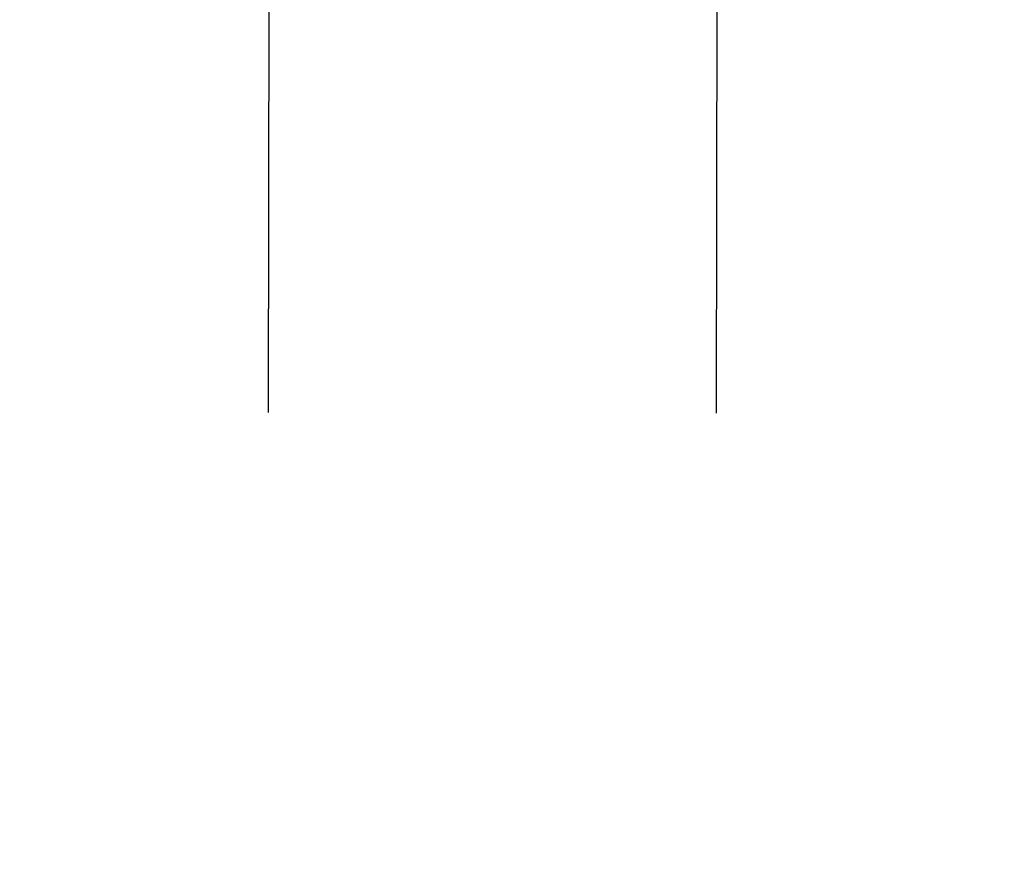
# Model space of a CAD drawing. Header units: inches. Extents: x 0 to 187, y 0 to 121.
# Tile 16 of 44: x 81.17 to 82.54, y 18.61 to 19.78. Entities that reach past the tile are written whole.
import ezdxf

# ---------------------------------------------------------------- set-up
doc = ezdxf.new("R2010")
doc.units = ezdxf.units.IN
doc.header["$LTSCALE"] = 10.270299
doc.header["$MEASUREMENT"] = 0
doc.linetypes.add('HIDDEN', pattern=[0.2, 0.1, -0.1])
doc.layers.get('0').update_dxf_attribs({"linetype": 'CONTINUOUS'})
doc.layers.add('02___PRT_ALL_AXES', color=7, linetype='CONTINUOUS')
doc.layers.add('DIMENSIONS', color=7, linetype='CONTINUOUS')
doc.styles.get("Standard").update_dxf_attribs({"font": 'txt', "width": 0.8})
doc.dimstyles.new('DIMSTYLE_2', dxfattribs={"dimtxt": 0.933664, "dimasz": 1.098428, "dimexe": 0.09, "dimexo": 0.07, "dimgap": 0.0425, "dimtad": 0, "dimtih": 1, "dimtoh": 1, "dimzin": 4, "dimdsep": 46, "dimtxsty": 'Standard', "dimblk": '_FILLED', "dimblk1": '_FILLED', "dimblk2": '_FILLED', "dimcen": 0.09, "dimadec": 0, "dimazin": 0, "dimtfac": 1, "dimtofl": 0, "dimtmove": 0, "dimatfit": 3, "dimldrblk": '_FILLED', "dimfxl": 0, "dimtolj": 1, "dimtzin": 4, "dimarcsym": 0})

# ---------------------------------------------------------------- blocks, each defined once
blk = doc.blocks.new('_FILLED')
at = {"color": 0, "linetype": 'ByBlock'}
blk.add_solid([(0, 0), (-1, 0.2), (-1, -0.2)], dxfattribs=at)
blk = doc.blocks.new('*D16')
at = {"layer": 'DIMENSIONS', "color": 2, "linetype": 'Continuous'}
for p, q in [((71.2724, 17.5272), (71.2724, 19.7241)), ((71.2724, 16.4022), (71.2724, 13.8943)), ((71.2724, 13.8943), (72.1786, 13.8943))]:
    blk.add_line(p, q, dxfattribs=at)
at = {"layer": 'DIMENSIONS', "color": 2, "linetype": 'Continuous', "xscale": 1.0984277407, "yscale": 1.0984277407, "zscale": 1.0984277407}
for p, rotation in [((71.2724, 17.5272), 270), ((71.2724, 16.4022), 90)]:
    blk.add_blockref('_FILLED', p, dxfattribs=dict(at, rotation=rotation))
at = {"layer": 'DIMENSIONS', "color": 2, "linetype": 'Continuous', "insert": (72.6454, 14.3611), "char_height": 0.93366, "width": 2.987723, "attachment_point": 1, "line_spacing_factor": 0.9}
blk.add_mtext('1.13', dxfattribs=at)

msp = doc.modelspace()

# ---------------------------------------------------------------- linework, layer by layer
at = {"layer": '02___PRT_ALL_AXES', "color": 8, "linetype": 'HIDDEN'}
for p, q in [((81.5597, 46.9655), (81.5125, 17.4655)), ((82.1847, 46.9645), (82.1375, 17.4645))]:
    msp.add_line(p, q, dxfattribs=at)

# ---------------------------------------------------------------- dimensions: what is measured, and where the dimension line sits
at = {"layer": 'DIMENSIONS', "color": 2, "linetype": 'Continuous'}
dim = msp.add_linear_dim(base=(71.2723825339, 17.5272084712), p1=(84.664037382, 16.4022084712), p2=(57.496537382, 17.5272084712), angle=90, dimstyle='DIMSTYLE_2', dxfattribs=at)
dim.commit()
dim.dimension.update_dxf_attribs({"geometry": '*D16', "text_midpoint": (74.1392789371, 13.8942791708), "dimtype": 160})

doc.saveas('drawing.dxf')
